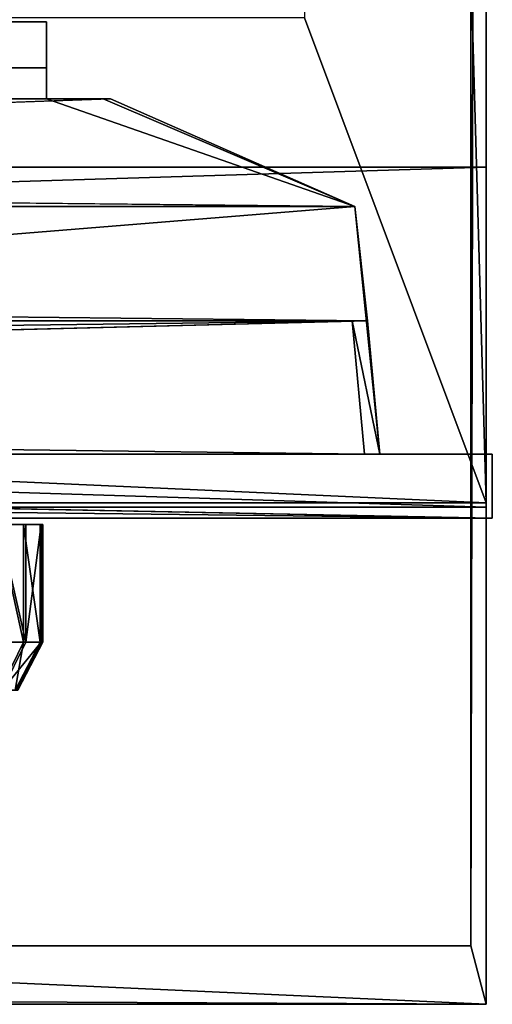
# Model space of a CAD drawing. Extents: x 0 to 35.8, y 0 to 26.7.
# Tile 204 of 227: x 34.3 to 35.8, y 0.5 to 3.8. Entities that reach past the tile are written whole.
import ezdxf

# ---------------------------------------------------------------- set-up
doc = ezdxf.new("R2010")
doc.units = 0
doc.header["$MEASUREMENT"] = 0
doc.layers.get('0').update_dxf_attribs({"color": 13, "linetype": 'CONTINUOUS'})
for name, color, linetype in [('HDS8645C_-_BODY', 252, 'CONTINUOUS'), ('HDS8645C_-_CERAMIC_TOP', 29, 'CONTINUOUS'), ('HDS8645C_-_DOOR', 252, 'CONTINUOUS'), ('HEI8056C_-_KNOBS', 252, 'CONTINUOUS')]:
    doc.layers.add(name, color=color, linetype=linetype)

# ---------------------------------------------------------------- blocks, each defined once
blk = doc.blocks.new('HIS8055U_TRADECAD_DXF')
at = {"layer": 'HDS8645C_-_BODY', "color": 0}
for p, q in [((17.88175, 10.7495, 17.08515), (17.88175, -12.8447, 17.08515)), ((17.88175, 10.7495, 17.08515), (17.88175, -12.8447, 17.08515)), ((17.88175, 9.6789, 11.74975), (17.88175, -10.0936, 10.47655)), ((17.88175, -11.211, 15.51895), (17.88175, 9.6789, 15.52855)), ((17.88175, -10.0936, -9.26395), (17.88175, 9.6789, -13.78865)), ((17.88175, 9.6789, -13.78865), (17.88175, -11.1971, -13.78755)), ((17.88175, -11.211, 15.51895), (17.88175, 9.6789, 15.52855)), ((17.88175, 9.6789, -13.78865), (17.88175, -11.1971, -13.78755)), ((17.88175, -10.0936, -9.26395), (17.88175, 9.6789, -13.78865)), ((17.88175, 9.6789, 11.74975), (17.88175, -10.0936, 10.47655)), ((17.88175, -11.1971, -13.78755), (17.28565, -9.6021, -13.78755)), ((17.88175, -11.1971, -13.78755), (17.28565, -9.6021, -13.78755)), ((-17.90215, -10.0936, -9.26395), (17.88175, -10.0936, -9.26395)), ((-17.90215, -10.0936, 10.47655), (17.88175, -10.0936, 10.47655)), ((-17.90215, -10.0936, -9.26395), (17.88175, -10.0936, -9.26395)), ((-17.90215, -10.0936, 10.47655), (17.88175, -10.0936, 10.47655)), ((17.88175, -10.0936, 10.47655), (17.88175, -11.211, 15.51895)), ((17.88175, -11.1971, -9.26395), (17.88175, -10.0936, -9.26395)), ((17.88175, -11.1971, -9.26395), (17.88175, -10.0936, -9.26395)), ((17.88175, -10.0936, 10.47655), (17.88175, -10.0936, -9.26395)), ((17.88175, -11.211, 10.47655), (17.88175, -10.0936, 10.47655)), ((17.88175, -11.211, 10.47655), (17.88175, -10.0936, 10.47655)), ((17.88175, -10.0936, 10.47655), (17.88175, -11.211, 15.51895)), ((17.88175, -10.0936, 10.47655), (17.88175, -10.0936, -9.26395)), ((-17.90215, -11.1971, -13.78755), (17.88175, -11.1971, -13.78755)), ((17.88175, -11.1971, -9.26395), (-17.90215, -11.1971, -9.26395)), ((17.88175, -11.1971, -9.26395), (-17.90215, -11.1971, -9.26395)), ((-17.90215, -11.1971, -13.78755), (17.88175, -11.1971, -13.78755)), ((-17.90215, -11.211, 15.51895), (17.88175, -11.211, 15.51895)), ((-17.90215, -11.211, 15.51895), (17.88175, -11.211, 15.51895)), ((-17.90215, -11.211, 10.47655), (17.88175, -11.211, 10.47655)), ((-17.90215, -11.211, 10.47655), (17.88175, -11.211, 10.47655)), ((17.88175, -11.211, 10.47655), (4.32115, -11.211, 11.83625)), ((17.88175, -11.211, 10.47655), (4.32115, -11.211, 11.83625)), ((17.88175, -11.211, 15.51895), (4.68475, -11.211, 14.87355)), ((17.88175, -11.211, 15.51895), (4.68475, -11.211, 14.87355)), ((17.88175, -11.1971, -13.78755), (17.88175, -11.1971, -9.26395)), ((17.88175, -11.1971, -13.78755), (17.88175, -11.1971, -9.26395)), ((17.88175, -12.8447, 15.51895), (17.88175, -11.211, 15.51895)), ((17.88175, -11.211, 15.51895), (17.88175, -12.8447, 17.08515)), ((17.88175, -12.8447, 15.51895), (17.88175, -11.211, 15.51895)), ((17.88175, -11.211, 15.51895), (17.88175, -12.8447, 17.08515)), ((17.88175, -11.211, 10.47655), (17.88175, -11.211, 15.51895)), ((17.88175, -11.211, 10.47655), (17.88175, -11.211, 15.51895)), ((17.83165, -12.6526, 17.08515), (17.88175, -12.8447, 17.08515)), ((17.83165, -12.6526, 17.08515), (17.88175, -12.8447, 17.08515)), ((-17.90215, -12.8447, 15.51895), (17.88175, -12.8447, 15.51895)), ((17.88175, -12.8447, 17.08515), (-17.90215, -12.8447, 17.08515)), ((17.88175, -12.8447, 17.08515), (-17.90215, -12.8447, 17.08515)), ((-17.90215, -12.8447, 15.51895), (17.88175, -12.8447, 15.51895)), ((17.88175, -12.8447, 17.08515), (17.88175, -12.8447, 15.51895)), ((17.88175, -12.8447, 17.08515), (17.88175, -12.8447, 15.51895))]:
    blk.add_line(p, q, dxfattribs=at)
at = {"layer": 'HDS8645C_-_CERAMIC_TOP', "color": 0}
for p, q in [((17.83165, -12.6526, 17.08515), (17.83165, 10.6876, 17.08515)), ((17.83165, 10.6876, 17.27015), (17.83165, -12.6526, 17.27015)), ((17.83165, -12.6526, 17.08515), (17.83165, 10.6876, 17.08515)), ((17.83165, 10.6876, 17.27015), (17.83165, -12.6526, 17.27015)), ((-17.76255, -12.6526, 17.08515), (17.83165, -12.6526, 17.08515)), ((17.83165, -12.6526, 17.27015), (-17.76255, -12.6526, 17.27015)), ((17.83165, -12.6526, 17.27015), (-17.76255, -12.6526, 17.27015)), ((-17.76255, -12.6526, 17.08515), (17.83165, -12.6526, 17.08515)), ((17.83165, -12.6526, 17.08515), (17.83165, -12.6526, 17.27015)), ((17.83165, -12.6526, 17.08515), (17.83165, -12.6526, 17.27015))]:
    blk.add_line(p, q, dxfattribs=at)
at = {"layer": 'HDS8645C_-_DOOR', "color": 0}
for p, q in [((-16.37445, -9.6154, 9.22115), (16.43725, -9.6154, 9.22115)), ((16.43725, -9.6154, -8.56865), (-16.37445, -9.6154, -8.56865)), ((-16.37445, -9.6154, 9.22115), (16.43725, -9.6154, 9.22115)), ((16.43725, -9.6154, -8.56865), (-16.37445, -9.6154, -8.56865)), ((16.43725, -9.6154, 9.22115), (16.43725, -9.7669, 9.22115)), ((16.43725, -9.6154, 9.22115), (16.43725, -9.6154, -8.56865)), ((16.43725, -9.6154, -8.56865), (16.43725, -9.7669, -8.56865)), ((16.43725, -9.6154, 9.22115), (16.43725, -9.7669, 9.22115)), ((16.43725, -9.6154, -8.56865), (16.43725, -9.7669, -8.56865)), ((16.43725, -9.6154, 9.22115), (16.43725, -9.6154, -8.56865)), ((16.43725, -9.7669, 9.22115), (-16.37445, -9.7669, 9.22115)), ((16.43725, -9.7669, 9.22115), (-16.37445, -9.7669, 9.22115)), ((16.43725, -9.7669, -8.56865), (-16.37445, -9.7669, -8.56865)), ((16.43725, -9.7669, -8.56865), (-16.37445, -9.7669, -8.56865)), ((16.43725, -9.7669, 9.22115), (16.43725, -9.8686, 9.22115)), ((16.43725, -9.7669, -8.56865), (16.43725, -9.7669, 9.22115)), ((16.43725, -9.8686, -8.56865), (16.43725, -9.7669, -8.56865)), ((16.43725, -9.7669, -8.56865), (16.43725, -9.7669, 9.22115)), ((16.43725, -9.8686, -8.56865), (16.43725, -9.7669, -8.56865)), ((16.43725, -9.7669, 9.22115), (16.43725, -9.8686, 9.22115)), ((16.64735, -9.8686, 9.35845), (-16.58455, -9.8686, 9.35845)), ((16.64735, -9.8686, 9.35845), (-16.58455, -9.8686, 9.35845)), ((-16.37445, -9.8686, 9.22115), (16.43725, -9.8686, 9.22115)), ((16.43725, -9.8686, -8.56865), (-16.37445, -9.8686, -8.56865)), ((-16.37445, -9.8686, 9.22115), (16.43725, -9.8686, 9.22115)), ((16.43725, -9.8686, -8.56865), (-16.37445, -9.8686, -8.56865)), ((16.64735, -9.8686, 9.35845), (6.56435, -10.2231, 10.16435)), ((16.64735, -9.8686, 9.35845), (6.56435, -10.2231, 10.16435)), ((16.43725, -9.8686, 9.22115), (16.64735, -9.8686, 9.35845)), ((16.43725, -9.8686, 9.22115), (16.64735, -9.8686, 9.35845)), ((16.43725, -9.8686, 9.22115), (16.43725, -9.8686, -8.56865)), ((16.43725, -9.8686, -8.56865), (16.62335, -9.8686, -8.56865)), ((17.45015, -10.2231, -8.56865), (16.43725, -9.8686, -8.56865)), ((16.43725, -9.8686, -8.56865), (16.62335, -9.8686, -8.56865)), ((17.45015, -10.2231, -8.56865), (16.43725, -9.8686, -8.56865)), ((16.43725, -9.8686, 9.22115), (16.43725, -9.8686, -8.56865)), ((16.62335, -9.8686, -8.56865), (16.64735, -9.8686, 9.35845)), ((17.45015, -10.2231, -8.56865), (16.62335, -9.8686, -8.56865)), ((17.45015, -10.2231, 10.16435), (16.62335, -9.8686, -8.56865)), ((17.45015, -10.2231, -8.56865), (16.62335, -9.8686, -8.56865)), ((16.62335, -9.8686, -8.56865), (16.64735, -9.8686, 9.35845)), ((17.45015, -10.2231, 10.16435), (16.62335, -9.8686, -8.56865)), ((16.64735, -9.8686, 9.35845), (17.45015, -10.2231, 10.16435)), ((16.64735, -9.8686, 9.35845), (17.45015, -10.2231, 10.16435)), ((17.45015, -10.2231, -8.56865), (-17.38745, -10.2231, -8.56865)), ((17.45015, -10.2231, -8.56865), (-17.38745, -10.2231, -8.56865)), ((6.56435, -10.2231, 10.16435), (17.45015, -10.2231, 10.16435)), ((6.56435, -10.2231, 10.16435), (17.45015, -10.2231, 10.16435)), ((17.45015, -10.2231, 10.16435), (17.53315, -11.0368, 10.16435)), ((17.49195, -10.5989, -8.56865), (17.45015, -10.2231, -8.56865)), ((17.45015, -10.2231, 10.16435), (17.45015, -10.2231, -8.56865)), ((17.49195, -10.5989, -8.56865), (17.45015, -10.2231, -8.56865)), ((17.49195, -10.5989, 7.38485), (17.45015, -10.2231, 10.16435)), ((17.45015, -10.2231, 10.16435), (17.45015, -10.2231, -8.56865)), ((17.45015, -10.2231, 10.16435), (17.53315, -11.0368, 7.86305)), ((17.45015, -10.2231, 10.16435), (17.53315, -11.0368, 10.16435)), ((17.49195, -10.5989, 7.38485), (17.45015, -10.2231, 10.16435)), ((17.45015, -10.2231, 10.16435), (17.53315, -11.0368, 7.86305)), ((17.49195, -10.5989, -8.56865), (-17.42925, -10.5989, -8.56865)), ((-17.42925, -10.5989, -1.56425), (17.44135, -10.5989, -1.56425)), ((17.49195, -10.5989, -8.56865), (-17.42925, -10.5989, -8.56865)), ((-17.42925, -10.5989, 7.38485), (17.49195, -10.5989, 7.38485)), ((-17.42925, -10.5989, -1.56425), (17.44135, -10.5989, -1.56425)), ((-17.42925, -10.5989, 7.38485), (17.49195, -10.5989, 7.38485)), ((17.44135, -10.5989, -1.56425), (17.48255, -11.0368, -2.05245)), ((17.49195, -10.5989, 7.38485), (17.44135, -10.5989, -1.56425)), ((17.44135, -10.5989, -1.56425), (17.53315, -11.0368, -8.56865)), ((17.44135, -10.5989, -1.56425), (17.48255, -11.0368, -2.05245)), ((17.44135, -10.5989, -1.56425), (17.53315, -11.0368, -8.56865)), ((17.44135, -10.5989, -1.56425), (17.49195, -10.5989, -8.56865)), ((17.53315, -11.0368, -8.56865), (17.49195, -10.5989, -8.56865)), ((17.49195, -10.5989, -8.56865), (17.49195, -10.5989, 7.38485)), ((17.53315, -11.0368, -8.56865), (17.49195, -10.5989, -8.56865)), ((17.53315, -11.0368, 7.86305), (17.49195, -10.5989, 7.38485)), ((17.53315, -11.0368, 7.86305), (17.49195, -10.5989, 7.38485)), ((17.48255, -11.0368, -2.05245), (-17.47035, -11.0368, -2.05245)), ((17.53315, -11.0368, 7.86305), (-17.47035, -11.0368, 7.86305)), ((17.48255, -11.0368, -2.05245), (-17.47035, -11.0368, -2.05245)), ((17.53315, -11.0368, 7.86305), (-17.47035, -11.0368, 7.86305)), ((17.90215, -11.0368, -8.70875), (-0.02095, -11.0368, -8.70875)), ((-0.02095, -11.0368, -8.56865), (17.53315, -11.0368, -8.56865)), ((-0.02095, -11.0368, -8.56865), (17.53315, -11.0368, -8.56865)), ((17.90215, -11.0368, -8.70875), (-0.02095, -11.0368, -8.70875)), ((17.90215, -11.0368, 10.29615), (7.27005, -11.0368, 10.29615)), ((7.27005, -11.0368, 10.29615), (17.90215, -11.2471, 10.29615)), ((7.27005, -11.0368, 10.29615), (17.90215, -11.2471, 10.29615)), ((17.90215, -11.0368, 10.29615), (7.27005, -11.0368, 10.29615)), ((7.41125, -11.0368, 10.16435), (17.53315, -11.0368, 10.16435)), ((7.41125, -11.0368, 10.16435), (17.53315, -11.0368, 10.16435)), ((17.53315, -11.0368, 7.86305), (17.48255, -11.0368, -2.05245)), ((17.48255, -11.0368, -2.05245), (17.90215, -11.0368, -8.70875)), ((17.53315, -11.0368, 7.86305), (17.48255, -11.0368, -2.05245)), ((17.53315, -11.0368, -8.56865), (17.48255, -11.0368, -2.05245)), ((17.53315, -11.0368, 7.86305), (17.53315, -11.0368, -8.56865)), ((17.53315, -11.0368, -8.56865), (17.90215, -11.0368, -8.70875)), ((17.90215, -11.0368, -8.70875), (17.53315, -11.0368, 7.86305)), ((17.90215, -11.0368, 10.29615), (17.53315, -11.0368, 10.16435)), ((17.53315, -11.0368, 10.16435), (17.53315, -11.0368, 7.86305)), ((17.90215, -11.0368, -8.70875), (17.53315, -11.0368, 7.86305)), ((17.53315, -11.0368, -8.56865), (17.90215, -11.0368, -8.70875)), ((17.90215, -11.0368, 10.29615), (17.53315, -11.0368, 7.86305)), ((17.90215, -11.0368, 10.29615), (17.53315, -11.0368, 10.16435)), ((17.53315, -11.0368, 10.16435), (17.53315, -11.0368, 7.86305)), ((17.90215, -11.0368, -8.70875), (17.90215, -11.0368, 10.29615)), ((17.90215, -11.2471, -8.70875), (17.90215, -11.0368, -8.70875)), ((17.90215, -11.0368, -8.70875), (17.90215, -11.0368, 10.29615)), ((17.90215, -11.0368, 10.29615), (17.90215, -11.2471, 10.29615)), ((17.90215, -11.0368, -8.70875), (17.90215, -11.0368, 10.29615)), ((17.90215, -11.2471, -8.70875), (17.90215, -11.0368, -8.70875)), ((17.90215, -11.0368, 10.29615), (17.90215, -11.2471, 10.29615)), ((-17.83945, -11.2471, 10.29615), (17.90215, -11.2471, 10.29615)), ((-17.83945, -11.2471, 10.29615), (17.90215, -11.2471, 10.29615)), ((-0.02095, -11.2471, -8.70875), (17.90215, -11.2471, -8.70875)), ((-0.02095, -11.2471, -8.70875), (17.90215, -11.2471, -8.70875)), ((13.33745, -11.2471, -4.67565), (17.90215, -11.2471, -8.70875)), ((17.90215, -11.2471, 10.29615), (13.33745, -11.2471, 6.39055)), ((17.90215, -11.2471, 10.29615), (13.33745, -11.2471, 6.39055)), ((13.33745, -11.2471, -4.67565), (17.90215, -11.2471, -8.70875)), ((17.90215, -11.2471, -8.70875), (17.90215, -11.2471, 10.29615)), ((17.90215, -11.2471, -8.70875), (17.90215, -11.2471, 10.29615))]:
    blk.add_line(p, q, dxfattribs=at)
at = {"layer": 'HEI8056C_-_KNOBS', "color": 0}
for p, q in [((16.37005, -11.2679, 12.59645), (15.21795, -11.2676, 12.95315)), ((16.37005, -11.2679, 12.59645), (15.21795, -11.2676, 12.95315)), ((16.42025, -11.2679, 12.80725), (15.21795, -11.2676, 12.95315)), ((16.42505, -11.2679, 12.98055), (15.21795, -11.2676, 12.95315)), ((16.42025, -11.2679, 12.80725), (15.21795, -11.2676, 12.95315)), ((16.41665, -11.2679, 13.16865), (15.21795, -11.2676, 12.95315)), ((16.42505, -11.2679, 12.98055), (15.21795, -11.2676, 12.95315)), ((16.36215, -11.2679, 13.35875), (15.21795, -11.2676, 12.95315)), ((16.41665, -11.2679, 13.16865), (15.21795, -11.2676, 12.95315)), ((16.36215, -11.2679, 13.35875), (15.21795, -11.2676, 12.95315)), ((16.36215, -11.2679, 13.35875), (16.27655, -11.2679, 13.55365)), ((16.36215, -11.2679, 13.35875), (16.27655, -11.2679, 13.55365)), ((16.28075, -11.268, 12.37225), (16.37005, -11.2679, 12.59645)), ((16.28075, -11.268, 12.37225), (16.37005, -11.2679, 12.59645)), ((16.41665, -11.2679, 13.16865), (16.36215, -11.2679, 13.35875)), ((16.41665, -11.2679, 13.16865), (16.36215, -11.2679, 13.35875)), ((16.36215, -11.6542, 13.35875), (16.36215, -11.2679, 13.35875)), ((16.36215, -11.6542, 13.35875), (16.36215, -11.2679, 13.35875)), ((16.37005, -11.2679, 12.59645), (16.42025, -11.2679, 12.80725)), ((16.37005, -11.6541, 12.59645), (16.37005, -11.2679, 12.59645)), ((16.37005, -11.2679, 12.59645), (16.42025, -11.2679, 12.80725)), ((16.37005, -11.6541, 12.59645), (16.37005, -11.2679, 12.59645)), ((16.42505, -11.2679, 12.98055), (16.41665, -11.2679, 13.16865)), ((16.42505, -11.2679, 12.98055), (16.41665, -11.2679, 13.16865)), ((16.41665, -11.6541, 13.16865), (16.41665, -11.2679, 13.16865)), ((16.41665, -11.6541, 13.16865), (16.41665, -11.2679, 13.16865)), ((16.42025, -11.2679, 12.80725), (16.42505, -11.2679, 12.98055)), ((16.42025, -11.6541, 12.80725), (16.42025, -11.2679, 12.80725)), ((16.42025, -11.2679, 12.80725), (16.42505, -11.2679, 12.98055)), ((16.42025, -11.6541, 12.80725), (16.42025, -11.2679, 12.80725)), ((16.42505, -11.6541, 12.98055), (16.42505, -11.2679, 12.98055)), ((16.42505, -11.6541, 12.98055), (16.42505, -11.2679, 12.98055)), ((16.27655, -11.6542, 13.55365), (16.36215, -11.6542, 13.35875)), ((16.27655, -11.6542, 13.55365), (16.36215, -11.6542, 13.35875)), ((16.37005, -11.6541, 12.59645), (16.28075, -11.6542, 12.37225)), ((16.37005, -11.6541, 12.59645), (16.28075, -11.6542, 12.37225)), ((16.28435, -11.8122, 13.33115), (16.36215, -11.6542, 13.35875)), ((16.28435, -11.8122, 13.33115), (16.36215, -11.6542, 13.35875)), ((16.29165, -11.8122, 12.62075), (16.37005, -11.6541, 12.59645)), ((16.29165, -11.8122, 12.62075), (16.37005, -11.6541, 12.59645)), ((16.33515, -11.8122, 13.15395), (16.41665, -11.6541, 13.16865)), ((16.33515, -11.8122, 13.15395), (16.41665, -11.6541, 13.16865)), ((16.33845, -11.8122, 12.81725), (16.42025, -11.6541, 12.80725)), ((16.33845, -11.8122, 12.81725), (16.42025, -11.6541, 12.80725)), ((16.34295, -11.8122, 12.97865), (16.42505, -11.6541, 12.98055)), ((16.34295, -11.8122, 12.97865), (16.42505, -11.6541, 12.98055)), ((16.36215, -11.6542, 13.35875), (16.41665, -11.6541, 13.16865)), ((16.36215, -11.6542, 13.35875), (16.41665, -11.6541, 13.16865)), ((16.42025, -11.6541, 12.80725), (16.37005, -11.6541, 12.59645)), ((16.42025, -11.6541, 12.80725), (16.37005, -11.6541, 12.59645)), ((16.41665, -11.6541, 13.16865), (16.42505, -11.6541, 12.98055)), ((16.41665, -11.6541, 13.16865), (16.42505, -11.6541, 12.98055)), ((16.42505, -11.6541, 12.98055), (16.42025, -11.6541, 12.80725)), ((16.42505, -11.6541, 12.98055), (16.42025, -11.6541, 12.80725))]:
    blk.add_line(p, q, dxfattribs=at)
at = {"layer": 'HDS8645C_-_BODY', "color": 0}
mesh = blk.add_polyface(dxfattribs=at)
corners = [(17.88175, 10.7495, 17.08515), (17.83165, -12.6526, 17.08515), (17.83165, 10.6876, 17.08515), (17.88175, -12.8447, 17.08515)]
mesh.append_faces([[corners[k] for k in face] for face in [(0, 1, 2), (1, 0, 3)]], dxfattribs={"vtx0": -1, "color": 0})
mesh = blk.add_polyface(dxfattribs=at)
corners = [(17.88175, 10.7495, 17.08515), (17.88175, -11.211, 15.51895), (17.88175, -12.8447, 17.08515), (17.88175, 9.6789, 15.52855)]
mesh.append_faces([[corners[k] for k in face] for face in [(0, 1, 2), (1, 0, 3)]], dxfattribs={"vtx0": -1, "color": 0})
mesh = blk.add_polyface(dxfattribs=at)
corners = [(17.88175, -11.1971, -13.78755), (17.28565, 9.6789, -13.78865), (17.28565, -9.6021, -13.78755), (17.88175, 9.6789, -13.78865)]
mesh.append_faces([[corners[k] for k in face] for face in [(0, 1, 2), (1, 0, 3)]], dxfattribs={"vtx0": -1, "color": 0})
mesh = blk.add_polyface(dxfattribs=at)
corners = [(17.88175, 9.6789, 15.52855), (17.88175, -10.0936, 10.47655), (17.88175, -11.211, 15.51895), (17.88175, 9.6789, 11.74975)]
mesh.append_faces([[corners[k] for k in face] for face in [(0, 1, 2), (1, 0, 3)]], dxfattribs={"vtx0": -1, "color": 0})
mesh = blk.add_polyface(dxfattribs=at)
corners = [(17.88175, -10.0936, -9.26395), (17.88175, -11.1971, -13.78755), (17.88175, -11.1971, -9.26395), (17.88175, 9.6789, -13.78865)]
mesh.append_faces([[corners[k] for k in face] for face in [(0, 1, 2), (1, 0, 3)]], dxfattribs={"vtx0": -1, "color": 0})
mesh = blk.add_polyface(dxfattribs=at)
corners = [(17.88175, 9.6789, 11.74975), (17.88175, -10.0936, -9.26395), (17.88175, -10.0936, 10.47655), (17.88175, 9.6789, -13.78865)]
mesh.append_faces([[corners[k] for k in face] for face in [(0, 1, 2), (1, 0, 3)]], dxfattribs={"vtx0": -1, "color": 0})
mesh = blk.add_polyface(dxfattribs=at)
corners = [(17.88175, -11.1971, -13.78755), (-17.22295, -9.6021, -13.78755), (-17.90215, -11.1971, -13.78755), (17.28565, -9.6021, -13.78755)]
mesh.append_faces([[corners[k] for k in face] for face in [(0, 1, 2), (1, 0, 3)]], dxfattribs={"vtx0": -1, "color": 0})
mesh = blk.add_polyface(dxfattribs=at)
corners = [(17.88175, -10.0936, -9.26395), (-17.90215, -11.1971, -9.26395), (-17.90215, -10.0936, -9.26395), (17.88175, -11.1971, -9.26395)]
mesh.append_faces([[corners[k] for k in face] for face in [(0, 1, 2), (1, 0, 3)]], dxfattribs={"vtx0": -1, "color": 0})
mesh = blk.add_polyface(dxfattribs=at)
corners = [(-17.90215, -10.0936, 10.47655), (17.88175, -10.0936, -9.26395), (-17.90215, -10.0936, -9.26395), (17.88175, -10.0936, 10.47655)]
mesh.append_faces([[corners[k] for k in face] for face in [(0, 1, 2), (1, 0, 3)]], dxfattribs={"vtx0": -1, "color": 0})
mesh = blk.add_polyface(dxfattribs=at)
corners = [(17.88175, -11.211, 10.47655), (-17.90215, -10.0936, 10.47655), (-17.90215, -11.211, 10.47655), (17.88175, -10.0936, 10.47655)]
mesh.append_faces([[corners[k] for k in face] for face in [(0, 1, 2), (1, 0, 3)]], dxfattribs={"vtx0": -1, "color": 0})
mesh = blk.add_polyface(dxfattribs=at)
corners = [(17.88175, -10.0936, 10.47655), (17.88175, -11.211, 10.47655), (17.88175, -11.211, 15.51895)]
mesh.append_faces([[corners[k] for k in face] for face in [(0, 1, 2)]], dxfattribs={"color": 0})
mesh = blk.add_polyface(dxfattribs=at)
corners = [(-17.90215, -11.1971, -9.26395), (17.88175, -11.1971, -13.78755), (-17.90215, -11.1971, -13.78755), (17.88175, -11.1971, -9.26395)]
mesh.append_faces([[corners[k] for k in face] for face in [(0, 1, 2), (1, 0, 3)]], dxfattribs={"vtx0": -1, "color": 0})
mesh = blk.add_polyface(dxfattribs=at)
corners = [(-17.90215, -11.211, 15.51895), (4.68475, -11.211, 14.87355), (-4.71855, -11.211, 14.87355), (17.88175, -11.211, 15.51895)]
mesh.append_faces([[corners[k] for k in face] for face in [(0, 1, 2), (1, 0, 3)]], dxfattribs={"vtx0": -1, "color": 0})
mesh = blk.add_polyface(dxfattribs=at)
corners = [(17.88175, -12.8447, 15.51895), (-17.90215, -11.211, 15.51895), (-17.90215, -12.8447, 15.51895), (17.88175, -11.211, 15.51895)]
mesh.append_faces([[corners[k] for k in face] for face in [(0, 1, 2), (1, 0, 3)]], dxfattribs={"vtx0": -1, "color": 0})
mesh = blk.add_polyface(dxfattribs=at)
corners = [(-4.35495, -11.211, 11.83625), (17.88175, -11.211, 10.47655), (-17.90215, -11.211, 10.47655), (4.32115, -11.211, 11.83625)]
mesh.append_faces([[corners[k] for k in face] for face in [(0, 1, 2), (1, 0, 3)]], dxfattribs={"vtx0": -1, "color": 0})
mesh = blk.add_polyface(dxfattribs=at)
corners = [(4.32115, -11.211, 11.83625), (17.88175, -11.211, 15.51895), (17.88175, -11.211, 10.47655), (4.68475, -11.211, 14.87355)]
mesh.append_faces([[corners[k] for k in face] for face in [(0, 1, 2), (1, 0, 3)]], dxfattribs={"vtx0": -1, "color": 0})
mesh = blk.add_polyface(dxfattribs=at)
corners = [(17.88175, -11.211, 15.51895), (17.88175, -12.8447, 15.51895), (17.88175, -12.8447, 17.08515)]
mesh.append_faces([[corners[k] for k in face] for face in [(0, 1, 2)]], dxfattribs={"color": 0})
mesh = blk.add_polyface(dxfattribs=at)
corners = [(-17.76255, -12.6526, 17.08515), (17.88175, -12.8447, 17.08515), (-17.90215, -12.8447, 17.08515), (17.83165, -12.6526, 17.08515)]
mesh.append_faces([[corners[k] for k in face] for face in [(0, 1, 2), (1, 0, 3)]], dxfattribs={"vtx0": -1, "color": 0})
mesh = blk.add_polyface(dxfattribs=at)
corners = [(-17.90215, -12.8447, 17.08515), (17.88175, -12.8447, 15.51895), (-17.90215, -12.8447, 15.51895), (17.88175, -12.8447, 17.08515)]
mesh.append_faces([[corners[k] for k in face] for face in [(0, 1, 2), (1, 0, 3)]], dxfattribs={"vtx0": -1, "color": 0})
at = {"layer": 'HDS8645C_-_CERAMIC_TOP', "color": 0}
mesh = blk.add_polyface(dxfattribs=at)
corners = [(17.83165, 10.6876, 17.27015), (-17.76255, -12.6526, 17.27015), (-17.76255, 10.6876, 17.27015), (17.83165, -12.6526, 17.27015)]
mesh.append_faces([[corners[k] for k in face] for face in [(0, 1, 2), (1, 0, 3)]], dxfattribs={"vtx0": -1, "color": 0})
mesh = blk.add_polyface(dxfattribs=at)
corners = [(17.83165, 10.6876, 17.27015), (17.83165, -12.6526, 17.08515), (17.83165, -12.6526, 17.27015), (17.83165, 10.6876, 17.08515)]
mesh.append_faces([[corners[k] for k in face] for face in [(0, 1, 2), (1, 0, 3)]], dxfattribs={"vtx0": -1, "color": 0})
mesh = blk.add_polyface(dxfattribs=at)
corners = [(-17.76255, -12.6526, 17.27015), (17.83165, -12.6526, 17.08515), (-17.76255, -12.6526, 17.08515), (17.83165, -12.6526, 17.27015)]
mesh.append_faces([[corners[k] for k in face] for face in [(0, 1, 2), (1, 0, 3)]], dxfattribs={"vtx0": -1, "color": 0})
at = {"layer": 'HDS8645C_-_DOOR', "color": 0}
mesh = blk.add_polyface(dxfattribs=at)
corners = [(16.43725, -9.6154, 9.22115), (-16.37445, -9.7669, 9.22115), (-16.37445, -9.6154, 9.22115), (16.43725, -9.7669, 9.22115)]
mesh.append_faces([[corners[k] for k in face] for face in [(0, 1, 2), (1, 0, 3)]], dxfattribs={"vtx0": -1, "color": 0})
mesh = blk.add_polyface(dxfattribs=at)
corners = [(16.43725, -9.7669, -8.56865), (-16.37445, -9.6154, -8.56865), (-16.37445, -9.7669, -8.56865), (16.43725, -9.6154, -8.56865)]
mesh.append_faces([[corners[k] for k in face] for face in [(0, 1, 2), (1, 0, 3)]], dxfattribs={"vtx0": -1, "color": 0})
mesh = blk.add_polyface(dxfattribs=at)
corners = [(16.43725, -9.6154, 9.22115), (-16.37445, -9.6154, -8.56865), (16.43725, -9.6154, -8.56865), (-16.37445, -9.6154, 9.22115)]
mesh.append_faces([[corners[k] for k in face] for face in [(0, 1, 2), (1, 0, 3)]], dxfattribs={"vtx0": -1, "color": 0})
mesh = blk.add_polyface(dxfattribs=at)
corners = [(16.43725, -9.6154, 9.22115), (16.43725, -9.7669, -8.56865), (16.43725, -9.7669, 9.22115), (16.43725, -9.6154, -8.56865)]
mesh.append_faces([[corners[k] for k in face] for face in [(0, 1, 2), (1, 0, 3)]], dxfattribs={"vtx0": -1, "color": 0})
mesh = blk.add_polyface(dxfattribs=at)
corners = [(16.43725, -9.7669, 9.22115), (-16.37445, -9.8686, 9.22115), (-16.37445, -9.7669, 9.22115), (16.43725, -9.8686, 9.22115)]
mesh.append_faces([[corners[k] for k in face] for face in [(0, 1, 2), (1, 0, 3)]], dxfattribs={"vtx0": -1, "color": 0})
mesh = blk.add_polyface(dxfattribs=at)
corners = [(16.43725, -9.8686, -8.56865), (-16.37445, -9.7669, -8.56865), (-16.37445, -9.8686, -8.56865), (16.43725, -9.7669, -8.56865)]
mesh.append_faces([[corners[k] for k in face] for face in [(0, 1, 2), (1, 0, 3)]], dxfattribs={"vtx0": -1, "color": 0})
mesh = blk.add_polyface(dxfattribs=at)
corners = [(16.43725, -9.7669, 9.22115), (16.43725, -9.8686, -8.56865), (16.43725, -9.8686, 9.22115), (16.43725, -9.7669, -8.56865)]
mesh.append_faces([[corners[k] for k in face] for face in [(0, 1, 2), (1, 0, 3)]], dxfattribs={"vtx0": -1, "color": 0})
mesh = blk.add_polyface(dxfattribs=at)
corners = [(17.45015, -10.2231, -8.56865), (-16.37445, -9.8686, -8.56865), (-17.38745, -10.2231, -8.56865), (16.43725, -9.8686, -8.56865)]
mesh.append_faces([[corners[k] for k in face] for face in [(0, 1, 2), (1, 0, 3)]], dxfattribs={"vtx0": -1, "color": 0})
mesh = blk.add_polyface(dxfattribs=at)
corners = [(6.56435, -10.2231, 10.16435), (-16.58455, -9.8686, 9.35845), (16.64735, -9.8686, 9.35845), (-17.38745, -10.2231, 10.16435)]
mesh.append_faces([[corners[k] for k in face] for face in [(0, 1, 2), (1, 0, 3)]], dxfattribs={"vtx0": -1, "color": 0})
mesh = blk.add_polyface(dxfattribs=at)
corners = [(16.64735, -9.8686, 9.35845), (-16.37445, -9.8686, 9.22115), (16.43725, -9.8686, 9.22115), (-16.58455, -9.8686, 9.35845)]
mesh.append_faces([[corners[k] for k in face] for face in [(0, 1, 2), (1, 0, 3)]], dxfattribs={"vtx0": -1, "color": 0})
mesh = blk.add_polyface(dxfattribs=at)
corners = [(6.56435, -10.2231, 10.16435), (16.64735, -9.8686, 9.35845), (17.45015, -10.2231, 10.16435)]
mesh.append_faces([[corners[k] for k in face] for face in [(0, 1, 2)]], dxfattribs={"color": 0})
mesh = blk.add_polyface(dxfattribs=at)
corners = [(16.64735, -9.8686, 9.35845), (16.43725, -9.8686, -8.56865), (16.62335, -9.8686, -8.56865), (16.43725, -9.8686, 9.22115)]
mesh.append_faces([[corners[k] for k in face] for face in [(0, 1, 2), (1, 0, 3)]], dxfattribs={"vtx0": -1, "color": 0})
mesh = blk.add_polyface(dxfattribs=at)
corners = [(17.45015, -10.2231, -8.56865), (16.62335, -9.8686, -8.56865), (16.43725, -9.8686, -8.56865)]
mesh.append_faces([[corners[k] for k in face] for face in [(0, 1, 2)]], dxfattribs={"color": 0})
mesh = blk.add_polyface(dxfattribs=at)
corners = [(17.45015, -10.2231, 10.16435), (16.62335, -9.8686, -8.56865), (17.45015, -10.2231, -8.56865)]
mesh.append_faces([[corners[k] for k in face] for face in [(0, 1, 2)]], dxfattribs={"color": 0})
mesh = blk.add_polyface(dxfattribs=at)
corners = [(17.45015, -10.2231, 10.16435), (16.64735, -9.8686, 9.35845), (16.62335, -9.8686, -8.56865)]
mesh.append_faces([[corners[k] for k in face] for face in [(0, 1, 2)]], dxfattribs={"color": 0})
mesh = blk.add_polyface(dxfattribs=at)
corners = [(17.49195, -10.5989, -8.56865), (-17.38745, -10.2231, -8.56865), (-17.42925, -10.5989, -8.56865), (17.45015, -10.2231, -8.56865)]
mesh.append_faces([[corners[k] for k in face] for face in [(0, 1, 2), (1, 0, 3)]], dxfattribs={"vtx0": -1, "color": 0})
mesh = blk.add_polyface(dxfattribs=at)
corners = [(17.45015, -10.2231, 10.16435), (7.41125, -11.0368, 10.16435), (6.56435, -10.2231, 10.16435), (17.53315, -11.0368, 10.16435)]
mesh.append_faces([[corners[k] for k in face] for face in [(0, 1, 2), (1, 0, 3)]], dxfattribs={"vtx0": -1, "color": 0})
mesh = blk.add_polyface(dxfattribs=at)
corners = [(17.45015, -10.2231, 10.16435), (17.49195, -10.5989, -8.56865), (17.49195, -10.5989, 7.38485), (17.45015, -10.2231, -8.56865)]
mesh.append_faces([[corners[k] for k in face] for face in [(0, 1, 2), (1, 0, 3)]], dxfattribs={"vtx0": -1, "color": 0})
mesh = blk.add_polyface(dxfattribs=at)
corners = [(17.45015, -10.2231, 10.16435), (17.53315, -11.0368, 7.86305), (17.53315, -11.0368, 10.16435)]
mesh.append_faces([[corners[k] for k in face] for face in [(0, 1, 2)]], dxfattribs={"color": 0})
mesh = blk.add_polyface(dxfattribs=at)
corners = [(17.45015, -10.2231, 10.16435), (17.49195, -10.5989, 7.38485), (17.53315, -11.0368, 7.86305)]
mesh.append_faces([[corners[k] for k in face] for face in [(0, 1, 2)]], dxfattribs={"color": 0})
mesh = blk.add_polyface(dxfattribs=at)
corners = [(-17.42925, -10.5989, -1.56425), (17.48255, -11.0368, -2.05245), (-17.47035, -11.0368, -2.05245), (17.44135, -10.5989, -1.56425)]
mesh.append_faces([[corners[k] for k in face] for face in [(0, 1, 2), (1, 0, 3)]], dxfattribs={"vtx0": -1, "color": 0})
mesh = blk.add_polyface(dxfattribs=at)
corners = [(-17.47035, -11.0368, 7.86305), (17.49195, -10.5989, 7.38485), (-17.42925, -10.5989, 7.38485), (17.53315, -11.0368, 7.86305)]
mesh.append_faces([[corners[k] for k in face] for face in [(0, 1, 2), (1, 0, 3)]], dxfattribs={"vtx0": -1, "color": 0})
mesh = blk.add_polyface(dxfattribs=at)
corners = [(-0.02095, -11.0368, -8.56865), (17.49195, -10.5989, -8.56865), (-17.42925, -10.5989, -8.56865), (17.53315, -11.0368, -8.56865)]
mesh.append_faces([[corners[k] for k in face] for face in [(0, 1, 2), (1, 0, 3)]], dxfattribs={"vtx0": -1, "color": 0})
mesh = blk.add_polyface(dxfattribs=at)
corners = [(-17.42925, -10.5989, 7.38485), (17.44135, -10.5989, -1.56425), (-17.42925, -10.5989, -1.56425), (17.49195, -10.5989, 7.38485)]
mesh.append_faces([[corners[k] for k in face] for face in [(0, 1, 2), (1, 0, 3)]], dxfattribs={"vtx0": -1, "color": 0})
mesh = blk.add_polyface(dxfattribs=at)
corners = [(17.44135, -10.5989, -1.56425), (17.53315, -11.0368, -8.56865), (17.48255, -11.0368, -2.05245)]
mesh.append_faces([[corners[k] for k in face] for face in [(0, 1, 2)]], dxfattribs={"color": 0})
mesh = blk.add_polyface(dxfattribs=at)
corners = [(17.49195, -10.5989, -8.56865), (17.53315, -11.0368, -8.56865), (17.44135, -10.5989, -1.56425)]
mesh.append_faces([[corners[k] for k in face] for face in [(0, 1, 2)]], dxfattribs={"color": 0})
mesh = blk.add_polyface(dxfattribs=at)
corners = [(-0.02095, -11.2471, -8.70875), (-17.83945, -11.0368, -8.70875), (-17.83945, -11.2471, -8.70875), (-0.02095, -11.0368, -8.70875), (17.90215, -11.2471, -8.70875), (17.90215, -11.0368, -8.70875)]
mesh.append_faces([[corners[k] for k in face] for face in [(0, 1, 2), (3, 4, 5)]], dxfattribs={"vtx0": -1, "color": 0})
mesh.append_faces([[corners[k] for k in face] for face in [(1, 0, 3)]], dxfattribs={"vtx0": -1, "vtx1": -1, "color": 0})
mesh.append_faces([[corners[k] for k in face] for face in [(3, 0, 4)]], dxfattribs={"vtx0": -1, "vtx2": -1, "color": 0})
mesh = blk.add_polyface(dxfattribs=at)
corners = [(7.27005, -11.0368, 10.29615), (-17.83945, -11.2471, 10.29615), (-17.83945, -11.0368, 10.29615), (17.90215, -11.2471, 10.29615)]
mesh.append_faces([[corners[k] for k in face] for face in [(0, 1, 2), (1, 0, 3)]], dxfattribs={"vtx0": -1, "color": 0})
mesh = blk.add_polyface(dxfattribs=at)
corners = [(17.53315, -11.0368, 7.86305), (-17.47035, -11.0368, -2.05245), (17.48255, -11.0368, -2.05245), (-17.47035, -11.0368, 7.86305)]
mesh.append_faces([[corners[k] for k in face] for face in [(0, 1, 2), (1, 0, 3)]], dxfattribs={"vtx0": -1, "color": 0})
mesh = blk.add_polyface(dxfattribs=at)
corners = [(17.53315, -11.0368, -8.56865), (-0.02095, -11.0368, -8.70875), (17.90215, -11.0368, -8.70875), (-0.02095, -11.0368, -8.56865)]
mesh.append_faces([[corners[k] for k in face] for face in [(0, 1, 2), (1, 0, 3)]], dxfattribs={"vtx0": -1, "color": 0})
mesh = blk.add_polyface(dxfattribs=at)
corners = [(17.90215, -11.0368, 10.29615), (7.41125, -11.0368, 10.16435), (17.53315, -11.0368, 10.16435), (7.27005, -11.0368, 10.29615)]
mesh.append_faces([[corners[k] for k in face] for face in [(0, 1, 2), (1, 0, 3)]], dxfattribs={"vtx0": -1, "color": 0})
mesh = blk.add_polyface(dxfattribs=at)
corners = [(17.90215, -11.2471, 10.29615), (7.27005, -11.0368, 10.29615), (17.90215, -11.0368, 10.29615)]
mesh.append_faces([[corners[k] for k in face] for face in [(0, 1, 2)]], dxfattribs={"color": 0})
mesh = blk.add_polyface(dxfattribs=at)
corners = [(17.90215, -11.0368, 10.29615), (17.48255, -11.0368, -2.05245), (17.90215, -11.0368, -8.70875), (17.53315, -11.0368, 7.86305)]
mesh.append_faces([[corners[k] for k in face] for face in [(0, 1, 2), (1, 0, 3)]], dxfattribs={"vtx0": -1, "color": 0})
mesh = blk.add_polyface(dxfattribs=at)
corners = [(17.53315, -11.0368, 7.86305), (17.53315, -11.0368, -8.56865), (17.90215, -11.0368, -8.70875)]
mesh.append_faces([[corners[k] for k in face] for face in [(0, 1, 2)]], dxfattribs={"color": 0})
mesh = blk.add_polyface(dxfattribs=at)
corners = [(17.90215, -11.0368, 10.29615), (17.53315, -11.0368, 7.86305), (17.90215, -11.0368, -8.70875), (17.53315, -11.0368, 10.16435)]
mesh.append_faces([[corners[k] for k in face] for face in [(0, 1, 2), (1, 0, 3)]], dxfattribs={"vtx0": -1, "color": 0})
mesh = blk.add_polyface(dxfattribs=at)
corners = [(17.90215, -11.0368, 10.29615), (17.90215, -11.2471, -8.70875), (17.90215, -11.2471, 10.29615), (17.90215, -11.0368, -8.70875)]
mesh.append_faces([[corners[k] for k in face] for face in [(0, 1, 2), (1, 0, 3)]], dxfattribs={"vtx0": -1, "color": 0})
mesh = blk.add_polyface(dxfattribs=at)
corners = [(-13.34235, -11.2471, -4.67565), (-0.02095, -11.2471, -8.70875), (-17.83945, -11.2471, -8.70875), (17.90215, -11.2471, -8.70875), (13.33745, -11.2471, -4.67565)]
mesh.append_faces([[corners[k] for k in face] for face in [(0, 1, 2), (3, 0, 4)]], dxfattribs={"vtx0": -1, "color": 0})
mesh.append_faces([[corners[k] for k in face] for face in [(1, 0, 3)]], dxfattribs={"vtx0": -1, "vtx1": -1, "color": 0})
mesh = blk.add_polyface(dxfattribs=at)
corners = [(-17.83945, -11.2471, 10.29615), (13.33745, -11.2471, 6.39055), (-13.34235, -11.2471, 6.39055), (17.90215, -11.2471, 10.29615)]
mesh.append_faces([[corners[k] for k in face] for face in [(0, 1, 2), (1, 0, 3)]], dxfattribs={"vtx0": -1, "color": 0})
mesh = blk.add_polyface(dxfattribs=at)
corners = [(13.33745, -11.2471, -4.67565), (17.90215, -11.2471, 10.29615), (17.90215, -11.2471, -8.70875), (13.33745, -11.2471, 6.39055)]
mesh.append_faces([[corners[k] for k in face] for face in [(0, 1, 2), (1, 0, 3)]], dxfattribs={"vtx0": -1, "color": 0})
at = {"layer": 'HEI8056C_-_KNOBS', "color": 0}
mesh = blk.add_polyface(dxfattribs=at)
corners = [(15.21795, -11.2676, 12.95315), (16.28075, -11.268, 12.37225), (16.37005, -11.2679, 12.59645)]
mesh.append_faces([[corners[k] for k in face] for face in [(0, 1, 2)]], dxfattribs={"color": 0})
mesh = blk.add_polyface(dxfattribs=at)
corners = [(15.21795, -11.2676, 12.95315), (16.37005, -11.2679, 12.59645), (16.42025, -11.2679, 12.80725)]
mesh.append_faces([[corners[k] for k in face] for face in [(0, 1, 2)]], dxfattribs={"color": 0})
mesh = blk.add_polyface(dxfattribs=at)
corners = [(16.42505, -11.2679, 12.98055), (15.21795, -11.2676, 12.95315), (16.42025, -11.2679, 12.80725)]
mesh.append_faces([[corners[k] for k in face] for face in [(0, 1, 2)]], dxfattribs={"color": 0})
mesh = blk.add_polyface(dxfattribs=at)
corners = [(16.41665, -11.2679, 13.16865), (15.21795, -11.2676, 12.95315), (16.42505, -11.2679, 12.98055)]
mesh.append_faces([[corners[k] for k in face] for face in [(0, 1, 2)]], dxfattribs={"color": 0})
mesh = blk.add_polyface(dxfattribs=at)
corners = [(16.36215, -11.2679, 13.35875), (15.21795, -11.2676, 12.95315), (16.41665, -11.2679, 13.16865)]
mesh.append_faces([[corners[k] for k in face] for face in [(0, 1, 2)]], dxfattribs={"color": 0})
mesh = blk.add_polyface(dxfattribs=at)
corners = [(16.27655, -11.2679, 13.55365), (15.21795, -11.2676, 12.95315), (16.36215, -11.2679, 13.35875)]
mesh.append_faces([[corners[k] for k in face] for face in [(0, 1, 2)]], dxfattribs={"color": 0})
mesh = blk.add_polyface(dxfattribs=at)
corners = [(16.27655, -11.2679, 13.55365), (16.36215, -11.6542, 13.35875), (16.27655, -11.6542, 13.55365), (16.36215, -11.2679, 13.35875)]
mesh.append_faces([[corners[k] for k in face] for face in [(0, 1, 2), (1, 0, 3)]], dxfattribs={"vtx0": -1, "color": 0})
mesh = blk.add_polyface(dxfattribs=at)
corners = [(16.37005, -11.6541, 12.59645), (16.28075, -11.268, 12.37225), (16.28075, -11.6542, 12.37225), (16.37005, -11.2679, 12.59645)]
mesh.append_faces([[corners[k] for k in face] for face in [(0, 1, 2), (1, 0, 3)]], dxfattribs={"vtx0": -1, "color": 0})
mesh = blk.add_polyface(dxfattribs=at)
corners = [(16.36215, -11.2679, 13.35875), (16.41665, -11.6541, 13.16865), (16.36215, -11.6542, 13.35875), (16.41665, -11.2679, 13.16865)]
mesh.append_faces([[corners[k] for k in face] for face in [(0, 1, 2), (1, 0, 3)]], dxfattribs={"vtx0": -1, "color": 0})
mesh = blk.add_polyface(dxfattribs=at)
corners = [(16.42025, -11.2679, 12.80725), (16.37005, -11.6541, 12.59645), (16.42025, -11.6541, 12.80725), (16.37005, -11.2679, 12.59645)]
mesh.append_faces([[corners[k] for k in face] for face in [(0, 1, 2), (1, 0, 3)]], dxfattribs={"vtx0": -1, "color": 0})
mesh = blk.add_polyface(dxfattribs=at)
corners = [(16.41665, -11.2679, 13.16865), (16.42505, -11.6541, 12.98055), (16.41665, -11.6541, 13.16865), (16.42505, -11.2679, 12.98055)]
mesh.append_faces([[corners[k] for k in face] for face in [(0, 1, 2), (1, 0, 3)]], dxfattribs={"vtx0": -1, "color": 0})
mesh = blk.add_polyface(dxfattribs=at)
corners = [(16.42505, -11.2679, 12.98055), (16.42025, -11.6541, 12.80725), (16.42505, -11.6541, 12.98055), (16.42025, -11.2679, 12.80725)]
mesh.append_faces([[corners[k] for k in face] for face in [(0, 1, 2), (1, 0, 3)]], dxfattribs={"vtx0": -1, "color": 0})
mesh = blk.add_polyface(dxfattribs=at)
corners = [(16.27655, -11.6542, 13.55365), (16.28435, -11.8122, 13.33115), (16.20455, -11.8122, 13.51275), (16.36215, -11.6542, 13.35875)]
mesh.append_faces([[corners[k] for k in face] for face in [(0, 1, 2), (1, 0, 3)]], dxfattribs={"vtx0": -1, "color": 0})
mesh = blk.add_polyface(dxfattribs=at)
corners = [(16.29165, -11.8122, 12.62075), (16.28075, -11.6542, 12.37225), (16.20845, -11.8123, 12.41175), (16.37005, -11.6541, 12.59645)]
mesh.append_faces([[corners[k] for k in face] for face in [(0, 1, 2), (1, 0, 3)]], dxfattribs={"vtx0": -1, "color": 0})
mesh = blk.add_polyface(dxfattribs=at)
corners = [(16.36215, -11.6542, 13.35875), (16.33515, -11.8122, 13.15395), (16.28435, -11.8122, 13.33115), (16.41665, -11.6541, 13.16865)]
mesh.append_faces([[corners[k] for k in face] for face in [(0, 1, 2), (1, 0, 3)]], dxfattribs={"vtx0": -1, "color": 0})
mesh = blk.add_polyface(dxfattribs=at)
corners = [(16.42025, -11.6541, 12.80725), (16.29165, -11.8122, 12.62075), (16.33845, -11.8122, 12.81725), (16.37005, -11.6541, 12.59645)]
mesh.append_faces([[corners[k] for k in face] for face in [(0, 1, 2), (1, 0, 3)]], dxfattribs={"vtx0": -1, "color": 0})
mesh = blk.add_polyface(dxfattribs=at)
corners = [(16.41665, -11.6541, 13.16865), (16.34295, -11.8122, 12.97865), (16.33515, -11.8122, 13.15395), (16.42505, -11.6541, 12.98055)]
mesh.append_faces([[corners[k] for k in face] for face in [(0, 1, 2), (1, 0, 3)]], dxfattribs={"vtx0": -1, "color": 0})
mesh = blk.add_polyface(dxfattribs=at)
corners = [(16.42505, -11.6541, 12.98055), (16.33845, -11.8122, 12.81725), (16.34295, -11.8122, 12.97865), (16.42025, -11.6541, 12.80725)]
mesh.append_faces([[corners[k] for k in face] for face in [(0, 1, 2), (1, 0, 3)]], dxfattribs={"vtx0": -1, "color": 0})
blk = doc.blocks.new('HIS8655C_TRADECAD_DXF')
at = {"color": 0}
blk.add_blockref('HIS8055U_TRADECAD_DXF', (0, 0), dxfattribs=at)
blk = doc.blocks.new('HIS8655C_TRADECAD_DXF0')
at = {"color": 0}
blk.add_blockref('HIS8655C_TRADECAD_DXF', (0, 0), dxfattribs=at)
blk = doc.blocks.new('HIS8655C_TRADECAD_DXF1')
at = {"color": 0}
blk.add_blockref('HIS8655C_TRADECAD_DXF0', (17.90215, 13.3707, 17.53955), dxfattribs=at)

msp = doc.modelspace()

# ---------------------------------------------------------------- block references
at = {"color": 0}
msp.add_blockref('HIS8655C_TRADECAD_DXF1', (0, 0), dxfattribs=at)

doc.saveas('drawing.dxf')
